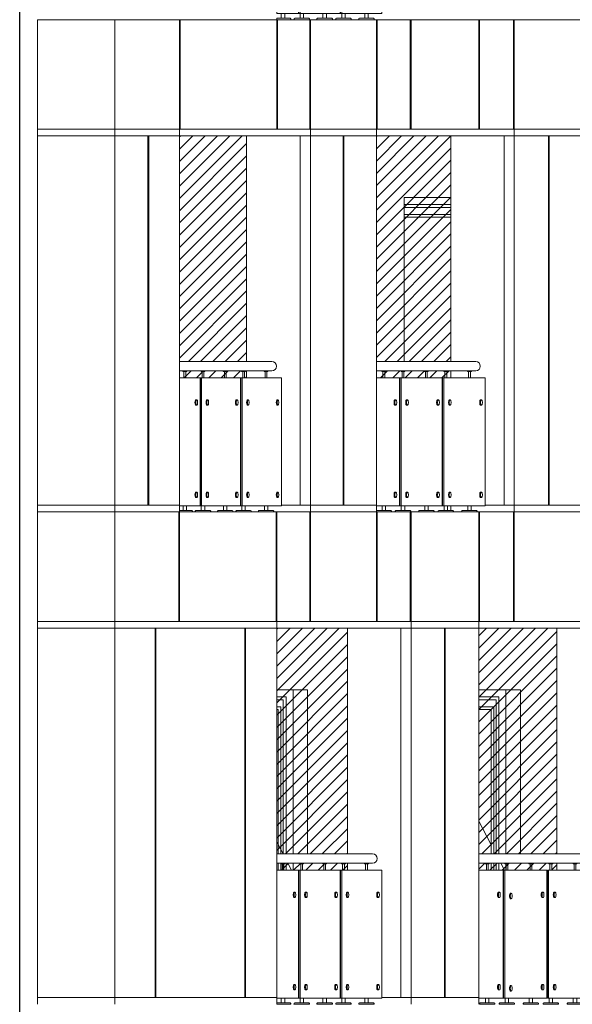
# Model space of a CAD drawing. Header units: millimetres. Extents: x 614675 to 1010864, y -150593 to -87691.
# Tile 173 of 194: x 970659 to 974703, y -116541 to -109341. Entities that reach past the tile are written whole.
import ezdxf

# ---------------------------------------------------------------- set-up
doc = ezdxf.new("R2010")
doc.units = ezdxf.units.MM
doc.header["$LTSCALE"] = 0.05
doc.linetypes.add('DASHED', pattern=[19.05, 12.7, -6.35])
doc.layers.get('0').update_dxf_attribs({"lineweight": 0})
doc.layers.add('011 Dimension', color=16, linetype='Continuous', lineweight=9)
doc.layers.add('013 Door & Window', color=48, linetype='Continuous', lineweight=9)
doc.layers.add('GLASS', color=135, linetype='Continuous')

# ---------------------------------------------------------------- blocks, each defined once
blk = doc.blocks.new('*U68')
at = {"color": 195, "elevation": 0.8}
blk.add_lwpolyline([(753.4, 1031.6), (0, 1031.6), (0, 1100), (753.4, 1100)], dxfattribs=at)
at = {"lineweight": 0}
for points in [[(47.6, 1031.6), (47.6, 1027.5), (76.1, 1027.5), (76.1, 1031.6), (47.6, 1031.6)], [(191.5, 1031.6), (191.5, 1027.5), (220, 1027.5), (220, 1031.6), (191.5, 1031.6)], [(366.9, 1031.6), (366.9, 1027.5), (395.4, 1027.5), (395.4, 1031.6), (366.9, 1031.6)], [(512.3, 1031.6), (512.3, 1027.5), (540.8, 1027.5), (540.8, 1031.6), (512.3, 1031.6)], [(689.6, 1031.6), (689.6, 1027.5), (718.1, 1027.5), (718.1, 1031.6), (689.6, 1031.6)]]:
    blk.add_lwpolyline(points, close=True, dxfattribs=at)
for points in [[(55.7, 1027.5), (55.7, 980)], [(68.7, 1027.5), (68.7, 980)], [(199.7, 1027.5), (199.7, 980)], [(212.7, 1027.5), (212.7, 980)], [(375.1, 1027.5), (375.1, 980)], [(388.1, 1027.5), (388.1, 980)], [(520.5, 1027.5), (520.5, 980)], [(533.5, 1027.5), (533.5, 980)], [(697.7, 1027.5), (697.7, 980)], [(710.7, 1027.5), (710.7, 980)], [(49.4, 44.8), (49.4, 10)], [(74.2, 44.8), (74.2, 10)], [(193.3, 44.8), (193.3, 10)], [(218.1, 44.8), (218.1, 10)], [(368.8, 44.8), (368.8, 10)], [(393.6, 44.8), (393.6, 10)], [(514.2, 44.8), (514.2, 10)], [(539, 44.8), (539, 10)], [(691.4, 44.8), (691.4, 10)], [(716.2, 44.8), (716.2, 10)]]:
    blk.add_lwpolyline(points, dxfattribs=at)
for points in [[(144.1, 820), (150.2, 820)], [(231.5, 812), (237.6, 812)], [(463.6, 820), (469.7, 820)], [(552, 820), (558.1, 820)], [(786.5, 820), (792.6, 820)], [(144.1, 780), (150.2, 780)], [(231.5, 772), (237.6, 772)], [(463.6, 780), (469.7, 780)], [(552, 780), (558.1, 780)], [(786.5, 780), (792.6, 780)], [(144.1, 144.8), (150.2, 144.8)], [(463.6, 144.8), (469.7, 144.8)], [(552, 144.8), (558.1, 144.8)], [(786.5, 144.8), (792.6, 144.8)], [(144.1, 104.8), (150.2, 104.8)], [(231.5, 136.8), (237.6, 136.8)], [(231.5, 96.8), (237.6, 96.8)], [(463.6, 104.8), (469.7, 104.8)], [(552, 104.8), (558.1, 104.8)], [(786.5, 104.8), (792.6, 104.8)]]:
    blk.add_lwpolyline(points)
for points in [[(5.3, 0), (118.4, 0), (118.1, 5.6, 0.39896), (113.4, 10), (10.2, 10, 0.39896), (5.6, 5.6), (5.3, 0)], [(149.2, 0), (262.3, 0), (262, 5.6, 0.39896), (257.3, 10), (154.1, 10, 0.39896), (149.5, 5.6), (149.2, 0)], [(324.6, 0), (437.7, 0), (437.4, 5.6, 0.39896), (432.8, 10), (329.6, 10, 0.39896), (324.9, 5.6), (324.6, 0)], [(470, 0), (583.1, 0), (582.8, 5.6, 0.39896), (578.2, 10), (474.9, 10, 0.39896), (470.3, 5.6), (470, 0)], [(647.3, 0), (760.4, 0), (760.1, 5.6, 0.39896), (755.4, 10), (652.2, 10, 0.39896), (647.6, 5.6), (647.3, 0)]]:
    blk.add_lwpolyline(points, format="xyb", close=True, dxfattribs=at)
at = {"color": 195, "extrusion": (0, 0, -1)}
blk.add_ellipse((753.4, 1065.8, -0.8), major_axis=(0, -34.2), ratio=0.945606, start_param=3.141593, end_param=6.283185, dxfattribs=at)
at = {"extrusion": (0, 0, -1)}
for centre in [(144.1, 800), (231.5, 792), (463.6, 800), (552, 800), (786.5, 800), (144.1, 124.8), (463.6, 124.8), (552, 124.8), (786.5, 124.8), (231.5, 116.8)]:
    blk.add_ellipse(centre, major_axis=(0, 20), ratio=0.357793, start_param=3.141593, end_param=6.283185, dxfattribs=at)
for centre in [(150.2, 800), (237.6, 792), (469.7, 800), (558.1, 800), (792.6, 800), (150.2, 124.8), (469.7, 124.8), (558.1, 124.8), (792.6, 124.8), (237.6, 116.8)]:
    blk.add_ellipse(centre, major_axis=(0, -20), ratio=0.361266, dxfattribs=at)
at = {"layer": '011 Dimension', "color": 135, "lineweight": 0}
for points in [[(0, 980), (0, 44.8), (18.3, 44.8), (177.4, 44.8), (177.4, 980), (0, 980)], [(181.5, 980), (181.5, 44.8), (190.3, 44.8), (190.3, 980), (181.5, 980)], [(190.3, 980), (190.3, 44.8), (497.4, 44.8), (497.4, 980), (190.3, 980)], [(501.6, 980), (501.6, 44.8), (510.4, 44.8), (510.4, 980), (501.6, 980)], [(510.4, 980), (510.4, 44.8), (820.6, 44.8), (820.6, 980), (510.4, 980)]]:
    blk.add_lwpolyline(points, close=True, dxfattribs=at)
blk = doc.blocks.new('*U69')
at = {"color": 195, "elevation": 0.8}
blk.add_lwpolyline([(701.6, 1031.6), (0, 1031.6), (0, 1100), (701.6, 1100)], dxfattribs=at)
at = {"lineweight": 0}
for points in [[(31.9, 1031.6), (31.9, 1027.5), (60.4, 1027.5), (60.4, 1031.6), (31.9, 1031.6)], [(168.6, 1031.6), (168.6, 1027.5), (197.1, 1027.5), (197.1, 1031.6), (168.6, 1031.6)], [(473.6, 1031.6), (473.6, 1027.5), (502.1, 1027.5), (502.1, 1031.6), (473.6, 1031.6)], [(642.2, 1031.6), (642.2, 1027.5), (670.7, 1027.5), (670.7, 1031.6), (642.2, 1031.6)]]:
    blk.add_lwpolyline(points, close=True, dxfattribs=at)
for points in [[(40.1, 1027.5), (40.1, 980)], [(53.1, 1027.5), (53.1, 980)], [(176.8, 1027.5), (176.8, 980)], [(189.8, 1027.5), (189.8, 980)], [(481.8, 1027.5), (481.8, 980)], [(494.8, 1027.5), (494.8, 980)], [(650.3, 1027.5), (650.3, 980)], [(663.3, 1027.5), (663.3, 980)], [(33.7, 44.8), (33.7, 10)], [(58.6, 44.8), (58.6, 10)], [(170.5, 44.8), (170.5, 10)], [(195.3, 44.8), (195.3, 10)], [(475.4, 44.8), (475.4, 10)], [(500.3, 44.8), (500.3, 10)], [(644, 44.8), (644, 10)], [(668.8, 44.8), (668.8, 10)]]:
    blk.add_lwpolyline(points, dxfattribs=at)
at = {"lineweight": 0, "elevation": 0.8}
blk.add_lwpolyline([(336.6, 1031.6), (336.6, 1027.5), (365.1, 1027.5), (365.1, 1031.6), (336.6, 1031.6)], close=True, dxfattribs=at)
for points in [[(344.7, 1027.5), (344.7, 980)], [(357.7, 1027.5), (357.7, 980)], [(338.4, 44.8), (338.4, 10)], [(363.2, 44.8), (363.2, 10)]]:
    blk.add_lwpolyline(points, dxfattribs=at)
for points in [[(127.5, 820), (133.6, 820)], [(210.6, 820), (216.7, 820)], [(431.2, 820), (437.3, 820)], [(515.2, 820), (521.3, 820)], [(738.2, 820), (744.2, 820)], [(127.5, 780), (133.6, 780)], [(210.6, 780), (216.7, 780)], [(431.2, 780), (437.3, 780)], [(515.2, 780), (521.3, 780)], [(738.2, 780), (744.2, 780)], [(127.5, 144.8), (133.6, 144.8)], [(210.6, 144.8), (216.7, 144.8)], [(431.2, 144.8), (437.3, 144.8)], [(515.2, 144.8), (521.3, 144.8)], [(738.2, 144.8), (744.2, 144.8)], [(127.5, 104.8), (133.6, 104.8)], [(210.6, 104.8), (216.7, 104.8)], [(431.2, 104.8), (437.3, 104.8)], [(515.2, 104.8), (521.3, 104.8)], [(738.2, 104.8), (744.2, 104.8)]]:
    blk.add_lwpolyline(points)
at = {"lineweight": 0}
for points in [[(102.7, 0), (102.4, 5.6, 0.39896), (97.8, 10), (0, 10), (0, 0), (102.7, 0)], [(126.3, 0), (239.4, 0), (239.1, 5.6, 0.39896), (234.5, 10), (131.3, 10, 0.39896), (126.6, 5.6), (126.3, 0)], [(431.3, 0), (544.4, 0), (544.1, 5.6, 0.39896), (539.5, 10), (436.2, 10, 0.39896), (431.6, 5.6), (431.3, 0)], [(599.9, 0), (713, 0), (712.7, 5.6, 0.39896), (708, 10), (604.8, 10, 0.39896), (600.2, 5.6), (599.9, 0)]]:
    blk.add_lwpolyline(points, format="xyb", close=True, dxfattribs=at)
at = {"lineweight": 0, "elevation": 0.8}
blk.add_lwpolyline([(294.3, 0), (407.4, 0), (407.1, 5.6, 0.39896), (402.4, 10), (299.2, 10, 0.39896), (294.6, 5.6), (294.3, 0)], format="xyb", close=True, dxfattribs=at)
at = {"color": 195, "extrusion": (0, 0, -1)}
blk.add_ellipse((701.6, 1065.8, -0.8), major_axis=(0, -34.2), ratio=0.953276, start_param=3.141593, end_param=6.283185, dxfattribs=at)
at = {"extrusion": (0, 0, -1)}
for centre in [(127.5, 800), (210.6, 800), (431.2, 800), (515.2, 800), (738.2, 800), (127.5, 124.8), (210.6, 124.8), (431.2, 124.8), (515.2, 124.8), (738.2, 124.8)]:
    blk.add_ellipse(centre, major_axis=(0, 20), ratio=0.342059, start_param=3.141593, end_param=6.283185, dxfattribs=at)
for centre in [(133.6, 800), (216.7, 800), (437.3, 800), (521.3, 800), (744.2, 800), (133.6, 124.8), (216.7, 124.8), (437.3, 124.8), (521.3, 124.8), (744.2, 124.8)]:
    blk.add_ellipse(centre, major_axis=(0, -20), ratio=0.343187, dxfattribs=at)
at = {"layer": '011 Dimension', "color": 135, "lineweight": 0}
for points in [[(0, 980), (0, 44.8), (18.3, 44.8), (158.9, 44.8), (158.9, 980), (0, 980)], [(162.3, 980), (162.3, 44.8), (171.1, 44.8), (171.1, 980), (162.3, 980)], [(171.1, 980), (171.1, 44.8), (463, 44.8), (463, 980), (171.1, 980)], [(466.5, 980), (466.5, 44.8), (475.3, 44.8), (475.3, 980), (466.5, 980)], [(475.3, 980), (475.3, 44.8), (770.3, 44.8), (770.3, 980), (475.3, 980)]]:
    blk.add_lwpolyline(points, close=True, dxfattribs=at)
blk = doc.blocks.new('*U70')
at = {"color": 195, "elevation": 0.8}
blk.add_lwpolyline([(675.3, 1031.6), (0, 1031.6), (0, 1100), (675.3, 1100)], dxfattribs=at)
at = {"lineweight": 0}
for points in [[(23.8, 1031.6), (23.8, 1027.5), (52.2, 1027.5), (52.2, 1031.6), (23.8, 1031.6)], [(156.9, 1031.6), (156.9, 1027.5), (185.4, 1027.5), (185.4, 1031.6), (156.9, 1031.6)], [(319.3, 1031.6), (319.3, 1027.5), (347.7, 1027.5), (347.7, 1031.6), (319.3, 1031.6)], [(453.9, 1031.6), (453.9, 1027.5), (482.4, 1027.5), (482.4, 1031.6), (453.9, 1031.6)], [(618.1, 1031.6), (618.1, 1027.5), (646.6, 1027.5), (646.6, 1031.6), (618.1, 1031.6)]]:
    blk.add_lwpolyline(points, close=True, dxfattribs=at)
for points in [[(31.9, 1027.5), (31.9, 980)], [(44.9, 1027.5), (44.9, 980)], [(165.1, 1027.5), (165.1, 980)], [(178.1, 1027.5), (178.1, 980)], [(327.4, 1027.5), (327.4, 980)], [(340.4, 1027.5), (340.4, 980)], [(462.1, 1027.5), (462.1, 980)], [(475.1, 1027.5), (475.1, 980)], [(626.2, 1027.5), (626.2, 980)], [(639.2, 1027.5), (639.2, 980)], [(25.6, 44.8), (25.6, 10)], [(50.4, 44.8), (50.4, 10)], [(158.7, 44.8), (158.7, 10)], [(183.5, 44.8), (183.5, 10)], [(321.1, 44.8), (321.1, 10)], [(345.9, 44.8), (345.9, 10)], [(455.7, 44.8), (455.7, 10)], [(480.5, 44.8), (480.5, 10)], [(619.9, 44.8), (619.9, 10)], [(644.7, 44.8), (644.7, 10)]]:
    blk.add_lwpolyline(points, dxfattribs=at)
for points in [[(118.9, 820), (125, 820)], [(199.8, 820), (205.8, 820)], [(414.6, 820), (420.6, 820)], [(496.4, 820), (502.5, 820)], [(713.6, 820), (719.7, 820)], [(118.9, 780), (125, 780)], [(199.8, 780), (205.8, 780)], [(414.6, 780), (420.6, 780)], [(496.4, 780), (502.5, 780)], [(713.6, 780), (719.7, 780)], [(118.9, 144.8), (125, 144.8)], [(199.8, 144.8), (205.8, 144.8)], [(414.6, 144.8), (420.6, 144.8)], [(496.4, 144.8), (502.5, 144.8)], [(713.6, 144.8), (719.7, 144.8)], [(118.9, 104.8), (125, 104.8)], [(199.8, 104.8), (205.8, 104.8)], [(414.6, 104.8), (420.6, 104.8)], [(496.4, 104.8), (502.5, 104.8)], [(713.6, 104.8), (719.7, 104.8)]]:
    blk.add_lwpolyline(points)
for points in [[(94.6, 0), (94.3, 5.6, 0.39896), (89.6, 10), (0, 10), (0, 0), (94.6, 0)], [(114.6, 0), (227.7, 0), (227.4, 5.6, 0.39896), (222.7, 10), (119.5, 10, 0.39896), (114.9, 5.6), (114.6, 0)], [(277, 0), (390, 0), (389.8, 5.6, 0.39896), (385.1, 10), (281.9, 10, 0.39896), (277.2, 5.6), (277, 0)], [(411.6, 0), (524.7, 0), (524.4, 5.6, 0.39896), (519.7, 10), (416.5, 10, 0.39896), (411.9, 5.6), (411.6, 0)], [(575.8, 0), (688.9, 0), (688.6, 5.6, 0.39896), (683.9, 10), (580.7, 10, 0.39896), (576.1, 5.6), (575.8, 0)]]:
    blk.add_lwpolyline(points, format="xyb", close=True, dxfattribs=at)
at = {"color": 195, "extrusion": (0, 0, -1)}
blk.add_ellipse((675.3, 1065.8, -3.2), major_axis=(0, -34.2), ratio=0.956971, start_param=3.141593, end_param=6.283185, dxfattribs=at)
at = {"extrusion": (0, 0, -1)}
for centre in [(118.9, 800), (199.8, 800), (414.6, 800), (496.4, 800), (713.6, 800), (118.9, 124.8), (199.8, 124.8), (414.6, 124.8), (496.4, 124.8), (713.6, 124.8)]:
    blk.add_ellipse(centre, major_axis=(0, -20), ratio=0.33409, start_param=6.283185, end_param=9.424778, dxfattribs=at)
for centre in [(125, 800), (205.8, 800), (420.6, 800), (502.5, 800), (719.7, 800), (125, 124.8), (205.8, 124.8), (420.6, 124.8), (502.5, 124.8), (719.7, 124.8)]:
    blk.add_ellipse(centre, major_axis=(0, -20), ratio=0.33409, dxfattribs=at)
at = {"layer": '011 Dimension', "color": 135, "lineweight": 0}
for points in [[(0, 44.8), (149.3, 44.8), (149.3, 980), (0, 980), (0, 44.8)], [(152.3, 980), (152.3, 44.8), (161.2, 44.8), (161.2, 980), (152.3, 980)], [(445.4, 44.8), (445.4, 980), (161.2, 980), (161.2, 44.8), (301.6, 44.8), (445.4, 44.8)], [(448.6, 980), (448.6, 44.8), (457.4, 44.8), (457.4, 980), (448.6, 980)], [(744.8, 44.8), (744.8, 980), (457.4, 980), (457.4, 44.8), (589, 44.8), (732.8, 44.8), (744.8, 44.8)]]:
    blk.add_lwpolyline(points, close=True, dxfattribs=at)
blk = doc.blocks.new('*U71')
at = {"color": 195, "elevation": 0.8}
blk.add_lwpolyline([(727.5, 1031.6), (0, 1031.6), (0, 1100), (727.5, 1100)], dxfattribs=at)
at = {"lineweight": 0}
for points in [[(39.6, 1031.6), (39.6, 1027.5), (68.1, 1027.5), (68.1, 1031.6), (39.6, 1031.6)], [(180, 1031.6), (180, 1027.5), (208.5, 1027.5), (208.5, 1031.6), (180, 1031.6)], [(351.1, 1031.6), (351.1, 1027.5), (379.6, 1027.5), (379.6, 1031.6), (351.1, 1031.6)], [(492.9, 1031.6), (492.9, 1027.5), (521.4, 1027.5), (521.4, 1031.6), (492.9, 1031.6)], [(665.8, 1031.6), (665.8, 1027.5), (694.3, 1027.5), (694.3, 1031.6), (665.8, 1031.6)]]:
    blk.add_lwpolyline(points, close=True, dxfattribs=at)
for points in [[(47.8, 1027.5), (47.8, 980)], [(60.8, 1027.5), (60.8, 980)], [(188.1, 1027.5), (188.1, 980)], [(201.1, 1027.5), (201.1, 980)], [(359.3, 1027.5), (359.3, 980)], [(372.3, 1027.5), (372.3, 980)], [(501.1, 1027.5), (501.1, 980)], [(514.1, 1027.5), (514.1, 980)], [(674, 1027.5), (674, 980)], [(687, 1027.5), (687, 980)], [(41.5, 44.8), (41.5, 10)], [(66.3, 44.8), (66.3, 10)], [(181.8, 44.8), (181.8, 10)], [(206.6, 44.8), (206.6, 10)], [(352.9, 44.8), (352.9, 10)], [(377.7, 44.8), (377.7, 10)], [(494.7, 44.8), (494.7, 10)], [(519.5, 44.8), (519.5, 10)], [(667.6, 44.8), (667.6, 10)], [(692.5, 44.8), (692.5, 10)]]:
    blk.add_lwpolyline(points, dxfattribs=at)
for points in [[(135.7, 820), (141.8, 820)], [(221, 820), (227.1, 820)], [(447.3, 820), (453.4, 820)], [(533.5, 820), (539.6, 820)], [(762.3, 820), (768.3, 820)], [(135.7, 780), (141.8, 780)], [(221, 780), (227.1, 780)], [(447.3, 780), (453.4, 780)], [(533.5, 780), (539.6, 780)], [(762.3, 780), (768.3, 780)], [(135.7, 144.8), (141.8, 144.8)], [(221, 144.8), (227.1, 144.8)], [(447.3, 144.8), (453.4, 144.8)], [(533.5, 144.8), (539.6, 144.8)], [(762.3, 144.8), (768.3, 144.8)], [(135.7, 104.8), (141.8, 104.8)], [(221, 104.8), (227.1, 104.8)], [(447.3, 104.8), (453.4, 104.8)], [(533.5, 104.8), (539.6, 104.8)], [(762.3, 104.8), (768.3, 104.8)]]:
    blk.add_lwpolyline(points)
for points in [[(110.4, 0), (110.1, 5.6, 0.39896), (105.5, 10), (2.3, 10, 0.12782), (0, 9.4), (0, 0), (110.4, 0)], [(137.7, 0), (250.8, 0), (250.5, 5.6, 0.39896), (245.8, 10), (142.6, 10, 0.39896), (138, 5.6), (137.7, 0)], [(308.8, 0), (421.9, 0), (421.6, 5.6, 0.39896), (416.9, 10), (313.7, 10, 0.39896), (309.1, 5.6), (308.8, 0)], [(450.6, 0), (563.7, 0), (563.4, 5.6, 0.39896), (558.8, 10), (455.5, 10, 0.39896), (450.9, 5.6), (450.6, 0)], [(623.5, 0), (736.6, 0), (736.3, 5.6, 0.39896), (731.7, 10), (628.4, 10, 0.39896), (623.8, 5.6), (623.5, 0)]]:
    blk.add_lwpolyline(points, format="xyb", close=True, dxfattribs=at)
at = {"color": 195, "extrusion": (0, 0, -1)}
blk.add_ellipse((727.5, 1065.8, -4.1), major_axis=(0, -34.2), ratio=0.948528, start_param=3.141593, end_param=6.283185, dxfattribs=at)
at = {"extrusion": (0, 0, -1)}
for centre in [(135.7, 800), (221, 800), (447.3, 800), (533.5, 800), (762.3, 800), (135.7, 124.8), (221, 124.8), (447.3, 124.8), (533.5, 124.8), (762.3, 124.8)]:
    blk.add_ellipse(centre, major_axis=(0, 20), ratio=0.349959, start_param=3.141593, end_param=6.283185, dxfattribs=at)
for centre in [(141.8, 800), (227.1, 800), (453.4, 800), (539.6, 800), (768.3, 800), (141.8, 124.8), (227.1, 124.8), (453.4, 124.8), (539.6, 124.8), (768.3, 124.8)]:
    blk.add_ellipse(centre, major_axis=(0, -20), ratio=0.352244, dxfattribs=at)
at = {"layer": '011 Dimension', "color": 135, "lineweight": 0}
for points in [[(0, 44.8), (168.1, 44.8), (168.1, 980), (0, 980), (0, 44.8)], [(171.8, 980), (171.8, 44.8), (180.6, 44.8), (180.6, 980), (171.8, 980)], [(480.1, 44.8), (480.1, 980), (180.6, 980), (180.6, 44.8), (312.2, 44.8), (456, 44.8), (480.1, 44.8)], [(484, 980), (484, 44.8), (492.8, 44.8), (492.8, 980), (484, 980)], [(795.4, 44.8), (795.4, 980), (492.8, 980), (492.8, 44.8), (615.6, 44.8), (759.3, 44.8), (771.4, 44.8), (795.4, 44.8)]]:
    blk.add_lwpolyline(points, close=True, dxfattribs=at)
blk = doc.blocks.new('*U86')
at = {"color": 195, "elevation": 0.8}
blk.add_lwpolyline([(701.6, 1031.6), (0, 1031.6), (0, 1100), (701.6, 1100)], dxfattribs=at)
at = {"lineweight": 0}
for points in [[(31.9, 1031.6), (31.9, 1027.5), (60.4, 1027.5), (60.4, 1031.6), (31.9, 1031.6)], [(168.6, 1031.6), (168.6, 1027.5), (197.1, 1027.5), (197.1, 1031.6), (168.6, 1031.6)], [(473.6, 1031.6), (473.6, 1027.5), (502.1, 1027.5), (502.1, 1031.6), (473.6, 1031.6)], [(642.2, 1031.6), (642.2, 1027.5), (670.7, 1027.5), (670.7, 1031.6), (642.2, 1031.6)]]:
    blk.add_lwpolyline(points, close=True, dxfattribs=at)
for points in [[(40.1, 1027.5), (40.1, 980)], [(53.1, 1027.5), (53.1, 980)], [(176.8, 1027.5), (176.8, 980)], [(189.8, 1027.5), (189.8, 980)], [(481.8, 1027.5), (481.8, 980)], [(494.8, 1027.5), (494.8, 980)], [(650.3, 1027.5), (650.3, 980)], [(663.3, 1027.5), (663.3, 980)], [(33.7, 44.8), (33.7, 10)], [(58.6, 44.8), (58.6, 10)], [(170.5, 44.8), (170.5, 10)], [(195.3, 44.8), (195.3, 10)], [(475.4, 44.8), (475.4, 10)], [(500.3, 44.8), (500.3, 10)], [(644, 44.8), (644, 10)], [(668.8, 44.8), (668.8, 10)]]:
    blk.add_lwpolyline(points, dxfattribs=at)
at = {"lineweight": 0, "elevation": 0.8}
blk.add_lwpolyline([(336.6, 1031.6), (336.6, 1027.5), (365.1, 1027.5), (365.1, 1031.6), (336.6, 1031.6)], close=True, dxfattribs=at)
for points in [[(344.7, 1027.5), (344.7, 980)], [(357.7, 1027.5), (357.7, 980)], [(338.4, 44.8), (338.4, 10)], [(363.2, 44.8), (363.2, 10)]]:
    blk.add_lwpolyline(points, dxfattribs=at)
for points in [[(127.5, 820), (133.6, 820)], [(210.6, 820), (216.7, 820)], [(431.2, 820), (437.3, 820)], [(515.2, 820), (521.3, 820)], [(738.2, 820), (744.2, 820)], [(127.5, 780), (133.6, 780)], [(210.6, 780), (216.7, 780)], [(431.2, 780), (437.3, 780)], [(515.2, 780), (521.3, 780)], [(738.2, 780), (744.2, 780)], [(127.5, 144.8), (133.6, 144.8)], [(210.6, 144.8), (216.7, 144.8)], [(431.2, 144.8), (437.3, 144.8)], [(515.2, 144.8), (521.3, 144.8)], [(738.2, 144.8), (744.2, 144.8)], [(127.5, 104.8), (133.6, 104.8)], [(210.6, 104.8), (216.7, 104.8)], [(431.2, 104.8), (437.3, 104.8)], [(515.2, 104.8), (521.3, 104.8)], [(738.2, 104.8), (744.2, 104.8)]]:
    blk.add_lwpolyline(points)
at = {"lineweight": 0}
for points in [[(102.7, 0), (102.4, 5.6, 0.39896), (97.8, 10), (0, 10), (0, 0), (102.7, 0)], [(126.3, 0), (239.4, 0), (239.1, 5.6, 0.39896), (234.5, 10), (131.3, 10, 0.39896), (126.6, 5.6), (126.3, 0)], [(431.3, 0), (544.4, 0), (544.1, 5.6, 0.39896), (539.5, 10), (436.2, 10, 0.39896), (431.6, 5.6), (431.3, 0)], [(599.9, 0), (713, 0), (712.7, 5.6, 0.39896), (708, 10), (604.8, 10, 0.39896), (600.2, 5.6), (599.9, 0)]]:
    blk.add_lwpolyline(points, format="xyb", close=True, dxfattribs=at)
at = {"lineweight": 0, "elevation": 0.8}
blk.add_lwpolyline([(294.3, 0), (407.4, 0), (407.1, 5.6, 0.39896), (402.4, 10), (299.2, 10, 0.39896), (294.6, 5.6), (294.3, 0)], format="xyb", close=True, dxfattribs=at)
at = {"color": 195, "extrusion": (0, 0, -1)}
blk.add_ellipse((701.6, 1065.8, -0.8), major_axis=(0, -34.2), ratio=0.953276, start_param=3.141593, end_param=6.283185, dxfattribs=at)
at = {"extrusion": (0, 0, -1)}
for centre in [(127.5, 800), (210.6, 800), (431.2, 800), (515.2, 800), (738.2, 800), (127.5, 124.8), (210.6, 124.8), (431.2, 124.8), (515.2, 124.8), (738.2, 124.8)]:
    blk.add_ellipse(centre, major_axis=(0, 20), ratio=0.342059, start_param=3.141593, end_param=6.283185, dxfattribs=at)
for centre in [(133.6, 800), (216.7, 800), (437.3, 800), (521.3, 800), (744.2, 800), (133.6, 124.8), (216.7, 124.8), (437.3, 124.8), (521.3, 124.8), (744.2, 124.8)]:
    blk.add_ellipse(centre, major_axis=(0, -20), ratio=0.343187, dxfattribs=at)
at = {"layer": '011 Dimension', "color": 135, "lineweight": 0}
for points in [[(0, 980), (0, 44.8), (18.3, 44.8), (158.9, 44.8), (158.9, 980), (0, 980)], [(162.3, 980), (162.3, 44.8), (171.1, 44.8), (171.1, 980), (162.3, 980)], [(171.1, 980), (171.1, 44.8), (463, 44.8), (463, 980), (171.1, 980)], [(466.5, 980), (466.5, 44.8), (475.3, 44.8), (475.3, 980), (466.5, 980)], [(475.3, 980), (475.3, 44.8), (770.3, 44.8), (770.3, 980), (475.3, 980)]]:
    blk.add_lwpolyline(points, close=True, dxfattribs=at)
blk = doc.blocks.new('*U136')
at = {"layer": '013 Door & Window', "color": 0, "lineweight": -2}
for points in [[(198.7, -51.9), (51.9, -51.9), (51.9, -1200)], [(198.7, -72.8), (72.8, -72.8), (72.8, -1200)], [(198.7, -124.7), (89.4, -124.7), (89.4, -1200)], [(198.7, -144.7), (109.4, -144.7), (109.4, -1200)], [(0, -1268.4), (0, -1320)], [(51.9, -1268.4), (51.9, -1320)], [(72.8, -1268.4), (72.8, -1320)], [(89.4, -1268.4), (89.4, -1320)], [(109.4, -1268.4), (109.4, -1320)]]:
    blk.add_lwpolyline(points, dxfattribs=at)
at = {"layer": '013 Door & Window', "color": 0, "linetype": 'DASHED', "lineweight": -2, "ltscale": 300}
for points in [[(198.7, -960.6), (73.7, -1200)], [(38, -1268.4), (11.1, -1320)]]:
    blk.add_lwpolyline(points, dxfattribs=at)
blk = doc.blocks.new('*U137')
at = {"layer": '013 Door & Window', "color": 0, "lineweight": -2}
for points in [[(119.9, -51.9), (51.9, -51.9), (51.9, -1200)], [(119.9, -72.8), (72.8, -72.8), (72.8, -1200)], [(119.9, -124.7), (89.4, -124.7), (89.4, -1200)], [(119.9, -144.7), (109.4, -144.7), (109.4, -1200)], [(0, -1268.4), (0, -1320)], [(51.9, -1268.4), (51.9, -1320)], [(72.8, -1268.4), (72.8, -1320)], [(89.4, -1268.4), (89.4, -1320)], [(109.4, -1268.4), (109.4, -1320)]]:
    blk.add_lwpolyline(points, dxfattribs=at)
at = {"layer": '013 Door & Window', "color": 0, "linetype": 'DASHED', "lineweight": -2, "ltscale": 300}
for points in [[(119.9, -1111.6), (73.7, -1200)], [(38, -1268.4), (11.1, -1320)]]:
    blk.add_lwpolyline(points, dxfattribs=at)
blk = doc.blocks.new('*U150')
at = {"layer": '013 Door & Window', "color": 0, "lineweight": -2}
for points in [[(484.1, -51.9), (141.9, -51.9)], [(484.1, -72.8), (141.9, -72.8)], [(484.1, -124.7), (141.9, -124.7)], [(484.1, -144.7), (141.9, -144.7)]]:
    blk.add_lwpolyline(points, dxfattribs=at)
blk = doc.blocks.new('A$C24602529 (2) (2)')
at = {"lineweight": 0}
h = blk.add_hatch(dxfattribs=at)
h.set_pattern_fill('ANSI31', color=253, scale=20, style=0)
h.set_pattern_definition([(45, (-184245.04, -416), (-44.90128, 44.90128), [])])
h.paths.add_polyline_path([(136.3, 32820), (998.7, 32820), (998.7, 34470.1), (136.3, 34470.1)])
h.paths.add_polyline_path([(2093.2, 32820), (3007.5, 32820), (3007.5, 34470.1), (2093.2, 34470.1)])
h.paths.add_polyline_path([(-8542.3, 32820), (-7944.1, 32820), (-7944.1, 34470.1), (-8542.3, 34470.1)])
h.paths.add_polyline_path([(-3555.8, 32820), (-2798.2, 32820), (-2798.2, 34470.1), (-3555.8, 34470.1)])
h.paths.add_polyline_path([(-1746.3, 32820), (-936.2, 32820), (-936.2, 34470.1), (-1746.3, 34470.1)])
h.paths.add_polyline_path([(-10057.1, 32820), (-9512.6, 32820), (-9512.6, 34470.1), (-10057.1, 34470.1)])
h.paths.add_polyline_path([(-11497.3, 32820), (-11006.9, 32820), (-11006.9, 34470.1), (-11497.3, 34470.1)])
h.paths.add_polyline_path([(3007.5, 32700), (3007.5, 32751.6), (2093.2, 32751.6), (2093.2, 32700)])
h.paths.add_polyline_path([(136.3, 32751.6), (136.3, 32700), (998.7, 32700), (998.7, 32751.6)])
h.paths.add_polyline_path([(-1746.3, 32751.6), (-1746.3, 32700), (-936.2, 32700), (-936.2, 32751.6)])
h.paths.add_polyline_path([(-3555.8, 32751.6), (-3555.8, 32700), (-2798.2, 32700), (-2798.2, 32751.6)])
h.paths.add_polyline_path([(-8542.3, 32751.6), (-8542.3, 32700), (-7944.1, 32700), (-7944.1, 32751.6)])
h.paths.add_polyline_path([(-10057.1, 32751.6), (-10057.1, 32700), (-9512.6, 32700), (-9512.6, 32751.6)])
h.paths.add_polyline_path([(-11497.3, 32751.6), (-11497.3, 32700), (-11006.9, 32700), (-11006.9, 32751.6)])
h = blk.add_hatch(dxfattribs=at)
h.set_pattern_fill('ANSI31', color=253, scale=20, style=0)
h.set_pattern_definition([(45, (-183534.546, -4016), (-44.90128, 44.90128), [])])
h.paths.add_polyline_path([(1104.8, 29220), (1993.3, 29220), (1993.3, 30868.6), (1104.8, 30868.6)])
h.paths.add_polyline_path([(-814.1, 29220), (22.2, 29220), (22.2, 30868.6), (-814.1, 30868.6)])
h.paths.add_polyline_path([(-2660, 29220), (-1876.5, 29220), (-1876.5, 30868.6), (-2660, 30868.6)])
h.paths.add_polyline_path([(-7756.9, 29220), (-7132, 29220), (-7132, 30868.6), (-7756.9, 30868.6)])
h.paths.add_polyline_path([(-9308.1, 29220), (-8736.7, 29220), (-8736.7, 30868.6), (-9308.1, 30868.6)])
h.paths.add_polyline_path([(1104.8, 29151.6), (1104.8, 29100), (1993.3, 29100), (1993.3, 29151.6)])
h.paths.add_polyline_path([(-814.1, 29151.6), (-814.1, 29100), (22.2, 29100), (22.2, 29151.6)])
h.paths.add_polyline_path([(-2660, 29151.6), (-2660, 29100), (-1876.5, 29100), (-1876.5, 29151.6)])
h.paths.add_polyline_path([(-7756.9, 29151.6), (-7756.9, 29100), (-7132, 29100), (-7132, 29151.6)])
h.paths.add_polyline_path([(-9308.1, 29151.6), (-9308.1, 29100), (-8736.7, 29100), (-8736.7, 29151.6)])
h.paths.add_polyline_path([(-10786.8, 29220), (-10269.2, 29220), (-10269.2, 30868.6), (-10786.8, 30868.6)])
h.paths.add_polyline_path([(-10269.2, 29100), (-10269.2, 29151.6), (-10786.8, 29151.6), (-10786.8, 29100)])
for points in [[(-12537.7, 31720), (-12537.7, 35320)], [(-12537.7, 35320), (4063.5, 35320)], [(-11972.3, 31720), (-11972.3, 35320)], [(-11497.3, 34520.1), (-11497.3, 35320)], [(-11492.2, 34520.1), (-11492.2, 35320)], [(-10786.8, 35320), (-10786.8, 34520.1)], [(-10781.8, 35320), (-10781.8, 34520.1)], [(-10545.7, 34520.1), (-10545.7, 35320)], [(-10540.6, 34520.1), (-10540.6, 35320)], [(-10057.1, 34520.1), (-10057.1, 35320)], [(-10051.7, 34520.1), (-10051.7, 35320)], [(-9809.5, 35320), (-9809.5, 34520.1)], [(-9804.1, 35320), (-9804.1, 34520.1)], [(-9308.1, 35320), (-9308.1, 34520.1)], [(-9302.8, 35320), (-9302.8, 34520.1)], [(-9054.2, 34520.1), (-9054.2, 35320)], [(-9048.9, 34520.1), (-9048.9, 35320)], [(-11497.3, 31720), (-11497.3, 34520.1)], [(-10540.6, 31720), (-10540.6, 34520.1)], [(-10057.1, 31720), (-10057.1, 34520.1)], [(-9048.9, 31720), (-9048.9, 34520.1)], [(-11728.9, 31770), (-11728.9, 34470.1)], [(-11723.8, 31770), (-11723.8, 34470.1)], [(-11006.9, 32820), (-11006.9, 34470.2)], [(-10614.5, 31770), (-10614.5, 34470.1)], [(-10301.5, 31770), (-10301.5, 34470.1)], [(-10296.2, 31770), (-10296.2, 34470.1)], [(-9512.6, 32820), (-9512.6, 34470.2)], [(-9123.3, 31770), (-9123.3, 34470.1)], [(-8798.4, 31770), (-8798.4, 34470.1)], [(-8792.8, 31770), (-8792.8, 34470.1)], [(-9854.8, 32820), (-9854.8, 34020)], [(-9512.6, 34020), (-9854.8, 34020)], [(-11006.9, 32700), (-11006.9, 32751.6)], [(-9512.6, 32700), (-9512.6, 32751.6)], [(-12537.7, 31770), (-11497.3, 31770)], [(-10752.5, 31770), (-10057.1, 31770)], [(-9512.6, 31730), (-9512.6, 31764.8)], [(-9261.7, 31770), (-8542.3, 31770)], [(-12537.7, 28120), (-12537.7, 31720)], [(-12537.7, 31720), (4063.5, 31720)], [(-11972.3, 28120), (-11972.3, 31720)], [(-11502.4, 30920.1), (-11502.4, 31720)], [(-11497.3, 30920.1), (-11497.3, 31720)], [(-10792, 30920.1), (-10792, 31720)], [(-10786.8, 30920.1), (-10786.8, 31720)], [(-10545.7, 30920.1), (-10545.7, 31720)], [(-10540.6, 30920.1), (-10540.6, 31720)], [(-10057.1, 30920.1), (-10057.1, 31720)], [(-10051.9, 30920.1), (-10051.9, 31720)], [(-9809.3, 30920.1), (-9809.3, 31720)], [(-9804.1, 30920.1), (-9804.1, 31720)], [(-9512.6, 31720), (-9512.6, 31720)], [(-9308.1, 30920.1), (-9308.1, 31720)], [(-9302.6, 30920.1), (-9302.6, 31720)], [(-9054.4, 30920.1), (-9054.4, 31720)], [(-9048.9, 30920.1), (-9048.9, 31720)], [(-10786.8, 30920.1), (-10786.8, 28120)], [(-9804.1, 30920.1), (-9804.1, 28120)], [(-9308.1, 30920.1), (-9308.1, 28120)], [(-11675.9, 30870.1), (-11675.9, 28170)], [(-11670.7, 30870.1), (-11670.7, 28170)], [(-11019.7, 30870.1), (-11019.7, 28170)], [(-11014.5, 30870.1), (-11014.5, 28170)], [(-10269.2, 30870.1), (-10269.2, 29220)], [(-9878.2, 30870.1), (-9878.2, 28170)], [(-9558.9, 30870.1), (-9558.9, 28170)], [(-9553.4, 30870.1), (-9553.4, 28170)], [(-8736.7, 30870.1), (-8736.7, 29220)], [(-10560.4, 30420), (-10786.8, 30420)], [(-9002.9, 30420), (-9308.1, 30420)], [(-10269.2, 29151.6), (-10269.2, 29100)], [(-8736.7, 29151.6), (-8736.7, 29100)], [(-12537.7, 28170), (-11974.1, 28170)], [(-11974.1, 28170), (-10786.8, 28170)], [(-10016.5, 28170), (-9308.1, 28170)]]:
    blk.add_lwpolyline(points)
at = {"color": 0}
for points in [[(-12537.7, 34520.1), (4063.5, 34520.1)], [(-12537.7, 34470.1), (4063.5, 34470.1)], [(-12537.7, 30920.1), (4063.5, 30920.1)], [(-12537.7, 30870.1), (4063.5, 30870.1)]]:
    blk.add_lwpolyline(points, dxfattribs=at)
at = {"elevation": -11534.3}
for points in [[(-10666.9, 29220), (-10666.9, 30420)], [(-10560.4, 29220), (-10560.4, 30420)], [(-9109.5, 29220), (-9109.5, 30420)], [(-9002.9, 29220), (-9002.9, 30420)]]:
    blk.add_lwpolyline(points, dxfattribs=at)
at = {"layer": 'GLASS', "color": 135}
blk.add_lwpolyline([(-12667.6, 6355), (-12667.6, 56970)], dxfattribs=at)
at = {"color": 5}
for name, p in [('*U86', (-10786.8, 35320, 0.8)), ('*U69', (-10786.8, 28120, 0.8)), ('*U68', (-9308.1, 28120, 0.8))]:
    blk.add_blockref(name, p, dxfattribs=at)
at = {"color": 252}
blk.add_blockref('*U150', (-9996.7, 34020, -11533.9), dxfattribs=at)
blk.add_blockref('*U70', (-11497.3, 31720, 1.6))
at = {"color": 1}
blk.add_blockref('*U71', (-10057.1, 31720, 0.8), dxfattribs=at)
at = {"color": 252, "xscale": -1}
for name, p in [('*U137', (-10666.9, 30420, -11534.3)), ('*U136', (-9109.5, 30420, -11534.3))]:
    blk.add_blockref(name, p, dxfattribs=at)

msp = doc.modelspace()

# ---------------------------------------------------------------- block references
msp.add_blockref('A$C24602529 (2) (2)', (983326.8, -144660.6))

doc.saveas('drawing.dxf')
